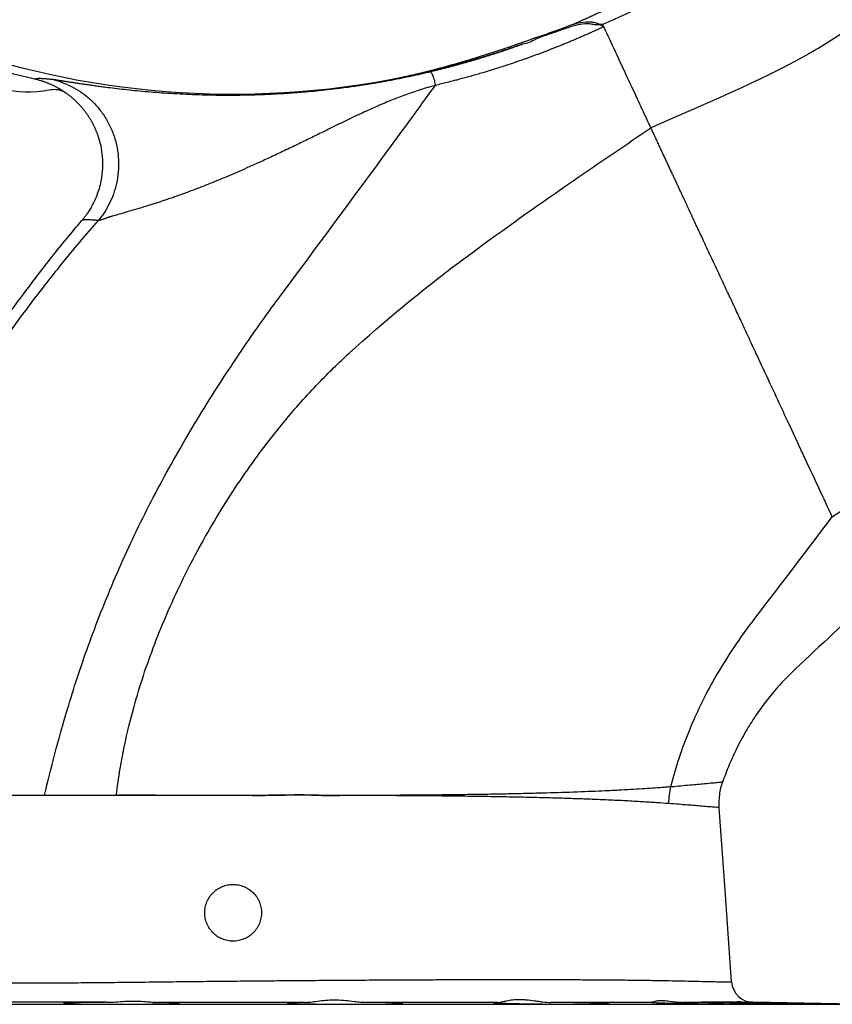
# Model space of a CAD drawing. Header units: millimetres. Extents: x 2299 to 4493, y 1100 to 5770.
# Tile 9 of 25: x 3023 to 3768, y 3096 to 3998. Entities that reach past the tile are written whole.
import ezdxf

# ---------------------------------------------------------------- set-up
doc = ezdxf.new("R2010")
doc.units = ezdxf.units.MM
doc.header["$LTSCALE"] = 2

msp = doc.modelspace()

# ---------------------------------------------------------------- linework, layer by layer
at = {"color": 7, "linetype": 'Continuous', "lineweight": 25}
for p, q in [((3601.33, 3898.92), (3601.28, 3899.04)), ((3800.64, 3096.04), (3694.82, 3097.89))]:
    msp.add_line(p, q, dxfattribs=at)
at = {"color": 8, "linetype": 'Continuous', "lineweight": 25}
msp.add_line((2636.36, 3096.04), (3800.64, 3096.04), dxfattribs=at)
at = {"color": 7, "linetype": 'Continuous', "lineweight": 25, "flags": 128}
msp.add_lwpolyline([(3675.22, 3116.48), (3669.31, 3200.46), (3663.99, 3276.12)], dxfattribs=at)
at = {"color": 7, "linetype": 'Continuous', "lineweight": 25}
for centre, radius, start, end in [((3218.5, 4719.9), 790, 92.51549, 281.40126), ((3218.5, 4719.9), 797.16, 252.18594, 256.84734), ((3030.86, 4019.61), 87.85, 225.54876, 282.45699), ((3695.17, 3117.88), 20, 184.00898, 270.04414)]:
    msp.add_arc(centre, radius, start, end, dxfattribs=at)
for points, knots in [([(2610.73, 4209.72), (2555.44, 4261.45), (2507.71, 4321.15), (2459.49, 4403.52), (2386.26, 4538.93), (2351.5, 4690.94), (2353.91, 4841.36), (2361.16, 5014.35), (2418.15, 5180.97), (2507.26, 5313.11), (2596.61, 5445), (2717.53, 5552.24), (2866.5, 5629.32), (2951.89, 5671.98), (3042.58, 5702.76), (3127.86, 5720.43), (3367.96, 5769.7), (3617.31, 5743.45), (3877.69, 5630.26), (4050.17, 5541.05), (4188.24, 5401.34), (4293, 5223.06), (4411.94, 4986.85), (4452.84, 4721.5), (4428.92, 4510.8), (4403.43, 4291.55), (4317.17, 4083.88), (4186.18, 3902.75), (4122.77, 3815.43), (4051.52, 3736.18), (3963.53, 3673.29), (3897.11, 3626.13), (3829.68, 3583.77), (3767.55, 3542.46)], [0.0252628, 0.0252628, 0.0252628, 0.0252628, 0.0669602, 0.0669602, 0.077375, 0.1511711, 0.1511711, 0.159594, 0.2459512, 0.2459512, 0.2467078, 0.3330342, 0.3330342, 0.3384666, 0.3852732, 0.3852732, 0.3861269, 0.5194248, 0.5194248, 0.5419953, 0.6264312, 0.6264312, 0.6556654, 0.7722824, 0.7722824, 0.7734671, 0.8949333, 0.8960231, 0.8960231, 0.9540844, 0.9540844, 0.9568991, 1, 1, 1, 1]), ([(3802.63, 3467.25), (3862.08, 3521.44), (3926.66, 3577.54), (3992.92, 3632.22), (4080.91, 3704.59), (4156.19, 3783.5), (4222.41, 3872.21), (4359.16, 4056.3), (4445.02, 4275.61), (4469.58, 4503.79), (4492.6, 4723.05), (4449.94, 4996.07), (4325.57, 5238.04), (4216.16, 5420.48), (4072.61, 5563.25), (3894.89, 5654.19), (3705.34, 5735.77), (3543.89, 5769.19), (3381.5, 5770.18)], [0.4317293, 0.4317293, 0.4317293, 0.4317293, 0.4748302, 0.4776449, 0.4776449, 0.5357062, 0.5357062, 0.5367961, 0.6582623, 0.6594469, 0.6594469, 0.7760639, 0.8052981, 0.8052981, 0.889734, 0.9123045, 0.9123045, 1, 1, 1, 1]), ([(3684.81, 5387.21), (3706.85, 5376.48), (3826.32, 5310.34), (3922.47, 5213.93), (3996.5, 5083.99), (4080.26, 4912.7), (4108.81, 4720.38), (4089.66, 4569.4), (4069.29, 4412.33), (4004.51, 4268.15), (3912.22, 4134.04), (3867.55, 4069.36), (3818.53, 4008.91), (3752.07, 3970.19), (3701.83, 3941.43), (3649.36, 3920.36), (3601.28, 3899.04)], [0.5236261, 0.5236261, 0.5236261, 0.5236261, 0.5419953, 0.6264312, 0.6264312, 0.6556654, 0.7722824, 0.7722824, 0.7734671, 0.8949333, 0.8960231, 0.8960231, 0.9540844, 0.9540844, 0.9568991, 1, 1, 1, 1]), ([(3530.24, 3994), (3531.5, 3994.55), (3534.03, 3995.64), (3537.81, 3997.3), (3541.59, 3998.98), (3545.35, 4000.68), (3549.1, 4002.39), (3552.85, 4004.13), (3556.58, 4005.89), (3560.31, 4007.66), (3564.02, 4009.45), (3567.73, 4011.27), (3571.42, 4013.1), (3575.1, 4014.95), (3578.78, 4016.82), (3582.44, 4018.71), (3586.1, 4020.62), (3589.75, 4022.55), (3593.38, 4024.5), (3597.01, 4026.47), (3600.62, 4028.45), (3604.23, 4030.46), (3607.83, 4032.48), (3611.41, 4034.53), (3614.99, 4036.59), (3618.56, 4038.68), (3622.11, 4040.78), (3625.66, 4042.9), (3629.2, 4045.04), (3632.72, 4047.2), (3636.24, 4049.38), (3639.75, 4051.58), (3642.08, 4053.06), (3643.24, 4053.8)], [0, 0, 0, 0, 0.032287, 0.064564, 0.096831, 0.129089, 0.16134, 0.193583, 0.225821, 0.258053, 0.290281, 0.322505, 0.354727, 0.386948, 0.419167, 0.451387, 0.483608, 0.515831, 0.548056, 0.580285, 0.612519, 0.644758, 0.677003, 0.709256, 0.741517, 0.773787, 0.806066, 0.838357, 0.870658, 0.902973, 0.935301, 0.967643, 1, 1, 1, 1]), ([(3650.2, 4041.37), (3649.3, 4040.8), (3647.5, 4039.68), (3644.8, 4038.02), (3642.12, 4036.39), (3639.46, 4034.79), (3636.81, 4033.23), (3634.18, 4031.69), (3631.57, 4030.18), (3628.98, 4028.71), (3626.4, 4027.26), (3623.85, 4025.83), (3621.31, 4024.44), (3618.79, 4023.07), (3616.3, 4021.72), (3613.82, 4020.4), (3611.36, 4019.11), (3608.93, 4017.84), (3606.51, 4016.6), (3602.66, 4014.63), (3597.36, 4011.98), (3590.61, 4008.7), (3583.89, 4005.52), (3577.2, 4002.44), (3570.55, 3999.45), (3563.93, 3996.54), (3559.53, 3994.65), (3557.34, 3993.71)], [0, 0, 0, 0, 0.030647, 0.060996, 0.091048, 0.120807, 0.150271, 0.179444, 0.208326, 0.236917, 0.265219, 0.293232, 0.320956, 0.348394, 0.375543, 0.402406, 0.428983, 0.455272, 0.481276, 0.506993, 0.57947, 0.651271, 0.722394, 0.792836, 0.862589, 0.931646, 1, 1, 1, 1]), ([(3530.24, 3994.01), (3530.94, 3994.19), (3534.6, 3995.13), (3539.76, 3996.11), (3545.71, 3996.02), (3551.1, 3995.44), (3554.93, 3993.71), (3557.34, 3993.71), (3557.34, 3993.71)], [0, 0, 0, 0, 0.079549, 0.411519, 0.571827, 0.731987, 0.999996, 1, 1, 1, 1]), ([(3374.67, 3945.49), (3381.16, 3947.02), (3400.63, 3951.63), (3432.82, 3960.45), (3468.28, 3971.73), (3495.64, 3981.65), (3515.57, 3988.26), (3525.35, 3992.09), (3530.23, 3994.01)], [0, 0, 0, 0, 0.1226408, 0.3680017, 0.613849, 0.8068907, 0.9034839, 1, 1, 1, 1]), ([(3558.14, 3991.54), (3556.97, 3990.99), (3554.63, 3989.9), (3551.13, 3988.3), (3547.65, 3986.73), (3544.18, 3985.18), (3540.74, 3983.66), (3537.31, 3982.17), (3533.9, 3980.7), (3530.51, 3979.27), (3527.14, 3977.85), (3523.8, 3976.47), (3520.47, 3975.11), (3517.16, 3973.77), (3513.87, 3972.46), (3510.6, 3971.17), (3507.35, 3969.9), (3504.12, 3968.66), (3500.91, 3967.44), (3497.72, 3966.25), (3494.55, 3965.08), (3491.4, 3963.93), (3488.27, 3962.8), (3485.16, 3961.69), (3480.45, 3960.04), (3474.27, 3957.92), (3466.99, 3955.52), (3460.34, 3953.39), (3454.32, 3951.52), (3448.65, 3949.79), (3441.68, 3947.71), (3433.36, 3945.36), (3425.38, 3943.17), (3419.13, 3941.57), (3414.39, 3940.38), (3409.24, 3939.1), (3405.66, 3938.23), (3403.8, 3937.78)], [0, 0, 0, 0, 0.023552, 0.046934, 0.070146, 0.093191, 0.116068, 0.138779, 0.161325, 0.183706, 0.205922, 0.227976, 0.249867, 0.271596, 0.293164, 0.314571, 0.335818, 0.356905, 0.377834, 0.398604, 0.419216, 0.439671, 0.459969, 0.480111, 0.500097, 0.551319, 0.599947, 0.64078, 0.679379, 0.715717, 0.749786, 0.81312, 0.874737, 0.902116, 0.932095, 0.96472, 1, 1, 1, 1]), ([(3550.11, 3993.2), (3549.73, 3993.29), (3547.98, 3993.67), (3544.81, 3994.13), (3539.14, 3994.2), (3531.78, 3992.74), (3522.93, 3989.97), (3510.94, 3985.36), (3497.7, 3981.78), (3487.83, 3975.61), (3483.6, 3975.61), (3483.6, 3975.61)], [0, 0, 0, 0, 0.016992, 0.077025, 0.137091, 0.261497, 0.398245, 0.535294, 0.812574, 0.999998, 1, 1, 1, 1]), ([(3555.68, 3992.99), (3555.54, 3993.02), (3555.27, 3993.07), (3554.83, 3993.14), (3554.37, 3993.19), (3553.88, 3993.23), (3553.04, 3993.28), (3551.78, 3993.29), (3550.69, 3993.23), (3550.11, 3993.2)], [0, 0, 0, 0, 0.074445, 0.153401, 0.236966, 0.325221, 0.418235, 0.690009, 1, 1, 1, 1]), ([(3555.68, 3993), (3555.82, 3992.97), (3556.09, 3992.91), (3556.48, 3992.79), (3556.83, 3992.66), (3557.14, 3992.52), (3557.41, 3992.35), (3557.65, 3992.18), (3557.86, 3991.98), (3558.02, 3991.77), (3558.1, 3991.62), (3558.14, 3991.54)], [0, 0, 0, 0, 0.142357, 0.27502, 0.398549, 0.513638, 0.621152, 0.722152, 0.817923, 0.909972, 1, 1, 1, 1]), ([(3601.28, 3899.04), (3600.37, 3900.97), (3599.48, 3902.9), (3597.68, 3906.75), (3596.78, 3908.68), (3594.09, 3914.46), (3592.29, 3918.31), (3586.9, 3929.87), (3583.3, 3937.58), (3572.52, 3960.71), (3565.33, 3976.12), (3558.14, 3991.54)], [0, 0, 0, 0, 0.0625, 0.0625, 0.125, 0.125, 0.25, 0.25, 0.5, 0.5, 1, 1, 1, 1]), ([(3483.6, 3975.61), (3482.74, 3975.31), (3481.04, 3974.71), (3478.48, 3973.81), (3476.09, 3972.99), (3472.66, 3971.81), (3468.79, 3970.51), (3464.82, 3969.2), (3461.8, 3968.22), (3458.78, 3967.25), (3455.41, 3966.18), (3451.89, 3965.09), (3448.55, 3964.06), (3445.18, 3963.04), (3441.76, 3962.03), (3438.43, 3961.06), (3435.49, 3960.22), (3433.27, 3959.59), (3431.85, 3959.19), (3430.75, 3958.88), (3427.95, 3958.11), (3423.18, 3956.81), (3416.55, 3955.07), (3409.7, 3953.33), (3402.63, 3951.61), (3396.72, 3950.22), (3392.09, 3949.18), (3388.88, 3948.46), (3385.79, 3947.79), (3382.83, 3947.16), (3379.99, 3946.57), (3377.29, 3946.01), (3375.53, 3945.66), (3374.67, 3945.49)], [0, 0, 0, 0, 0.0239852, 0.0479659, 0.0719424, 0.0908569, 0.1440355, 0.1802281, 0.2015839, 0.2281734, 0.2644273, 0.2949838, 0.3258346, 0.3569813, 0.3884254, 0.4201682, 0.4489671, 0.4694514, 0.4815409, 0.4878923, 0.4998943, 0.5584572, 0.6189573, 0.6813955, 0.7457726, 0.8120894, 0.8423729, 0.8715031, 0.8994836, 0.9263185, 0.9520125, 0.976571, 1, 1, 1, 1]), ([(3398.75, 3950.31), (3399.99, 3950.61), (3402.45, 3951.2), (3406.12, 3952.11), (3409.76, 3953.02), (3413.36, 3953.94), (3416.93, 3954.87), (3420.46, 3955.81), (3423.95, 3956.76), (3427.41, 3957.71), (3430.83, 3958.67), (3434.22, 3959.64), (3437.57, 3960.61), (3440.88, 3961.59), (3444.16, 3962.57), (3447.41, 3963.56), (3450.61, 3964.55), (3453.79, 3965.54), (3456.92, 3966.54), (3460.03, 3967.54), (3463.09, 3968.54), (3466.13, 3969.55), (3469.12, 3970.56), (3472.09, 3971.57), (3475.01, 3972.58), (3477.91, 3973.59), (3480.76, 3974.6), (3482.66, 3975.27), (3483.6, 3975.61)], [0, 0, 0, 0, 0.043209, 0.086037, 0.128485, 0.170552, 0.21224, 0.253547, 0.294475, 0.335022, 0.37519, 0.414977, 0.454385, 0.493414, 0.532063, 0.570332, 0.608222, 0.645733, 0.682865, 0.719617, 0.755991, 0.791985, 0.827601, 0.862838, 0.897696, 0.932176, 0.966277, 1, 1, 1, 1]), ([(3037.11, 3943.66), (3037.14, 3943.68), (3037.18, 3943.73), (3037.28, 3943.8), (3037.39, 3943.86), (3037.53, 3943.92), (3037.68, 3943.98), (3037.86, 3944.03), (3038.05, 3944.07), (3038.26, 3944.11), (3038.49, 3944.15), (3038.74, 3944.18), (3039.02, 3944.21), (3039.31, 3944.23), (3039.62, 3944.25), (3040.05, 3944.27), (3040.64, 3944.28), (3041.41, 3944.28), (3042.25, 3944.27), (3043.16, 3944.23), (3044.14, 3944.18), (3045.19, 3944.12), (3046.31, 3944.04), (3047.5, 3943.95), (3048.77, 3943.84), (3050.1, 3943.72), (3051.04, 3943.63), (3051.52, 3943.59)], [0, 0, 0, 0, 0.028473, 0.056941, 0.085406, 0.113867, 0.142325, 0.17078, 0.199233, 0.227684, 0.256134, 0.284583, 0.313032, 0.341481, 0.36993, 0.398381, 0.453894, 0.509233, 0.564402, 0.619403, 0.67424, 0.728916, 0.783435, 0.837799, 0.892012, 0.946078, 1, 1, 1, 1]), ([(3037.11, 3943.66), (3037.52, 3943.56), (3038.33, 3943.37), (3039.55, 3943.05), (3040.76, 3942.72), (3041.98, 3942.36), (3043.19, 3941.99), (3044.4, 3941.59), (3045.61, 3941.17), (3046.81, 3940.73), (3048.02, 3940.28), (3049.21, 3939.8), (3050.4, 3939.3), (3051.59, 3938.78), (3052.77, 3938.24), (3053.95, 3937.68), (3055.11, 3937.1), (3056.27, 3936.5), (3057.04, 3936.08), (3057.42, 3935.87)], [0, 0, 0, 0, 0.057345, 0.114916, 0.172706, 0.230707, 0.288911, 0.34731, 0.405895, 0.464658, 0.523589, 0.58268, 0.641921, 0.701304, 0.760818, 0.820455, 0.880204, 0.940056, 1, 1, 1, 1]), ([(3051.52, 3943.59), (3051.6, 3943.58), (3051.76, 3943.56), (3052.04, 3943.53), (3052.33, 3943.5), (3052.64, 3943.46), (3052.97, 3943.42), (3053.33, 3943.37), (3053.7, 3943.32), (3054.09, 3943.26), (3054.51, 3943.2), (3054.94, 3943.14), (3055.4, 3943.07), (3055.88, 3943), (3056.63, 3942.88), (3057.72, 3942.71), (3058.81, 3942.54), (3059.53, 3942.42), (3059.82, 3942.38), (3060.11, 3942.33), (3060.39, 3942.29), (3060.66, 3942.24), (3060.93, 3942.2), (3061.2, 3942.16), (3061.45, 3942.11), (3061.68, 3942.08), (3061.9, 3942.04), (3062.19, 3942), (3062.6, 3941.94), (3063.07, 3941.86), (3063.73, 3941.76), (3064.57, 3941.63), (3066.25, 3941.38), (3068.68, 3941), (3072.04, 3940.49), (3075.62, 3939.94), (3079.43, 3939.38), (3083.47, 3938.78), (3087.73, 3938.17), (3092.22, 3937.54), (3096.94, 3936.91), (3105.45, 3935.79), (3118.6, 3934.21), (3137.62, 3932.29), (3158.58, 3930.65), (3181.48, 3929.44), (3199.71, 3928.99), (3212.25, 3928.91), (3221.7, 3928.93), (3234.75, 3929.13), (3251.71, 3929.72), (3265.83, 3930.52), (3277.07, 3931.33), (3285.48, 3932.02), (3294.87, 3932.89), (3305.24, 3933.99), (3314.96, 3935.15), (3323.37, 3936.25), (3329.78, 3937.16), (3335.15, 3937.95), (3339.47, 3938.62), (3342.74, 3939.14), (3346.21, 3939.71), (3350.13, 3940.37), (3354.76, 3941.17), (3359.53, 3942.04), (3364.5, 3942.97), (3369.74, 3943.98), (3374.85, 3945.01), (3379.86, 3946.06), (3384.74, 3947.11), (3389.52, 3948.17), (3394.18, 3949.23), (3397.24, 3949.96), (3398.75, 3950.31)], [0, 0, 0, 0, 0.003618, 0.007239, 0.010865, 0.014495, 0.018131, 0.021774, 0.025422, 0.029079, 0.032743, 0.036415, 0.040097, 0.043789, 0.04749, 0.057012, 0.066616, 0.068422, 0.070177, 0.071882, 0.073536, 0.075139, 0.076692, 0.078194, 0.079645, 0.081047, 0.081825, 0.083651, 0.086523, 0.089635, 0.092625, 0.099117, 0.10507, 0.122825, 0.140496, 0.158105, 0.175673, 0.193219, 0.210767, 0.228337, 0.245951, 0.263629, 0.319573, 0.375716, 0.432711, 0.49118, 0.551702, 0.566475, 0.581418, 0.619245, 0.658727, 0.699941, 0.717034, 0.736359, 0.757919, 0.781715, 0.80775, 0.82494, 0.839721, 0.852093, 0.862057, 0.869612, 0.874759, 0.886133, 0.896859, 0.906938, 0.91939, 0.931607, 0.943588, 0.955334, 0.966848, 0.978129, 0.989179, 1, 1, 1, 1]), ([(3051.52, 3943.59), (3054.27, 3942.99), (3057.07, 3942.22), (3062.72, 3940.3), (3065.58, 3939.16), (3071.27, 3936.45), (3074.11, 3934.88), (3079.68, 3931.32), (3082.43, 3929.32), (3087.72, 3924.89), (3090.27, 3922.45), (3095.09, 3917.18), (3097.35, 3914.33), (3101.52, 3908.29), (3103.41, 3905.09), (3106.75, 3898.42), (3108.19, 3894.95), (3110.59, 3887.84), (3111.53, 3884.19), (3112.91, 3876.84), (3113.34, 3873.13), (3113.68, 3865.76), (3113.6, 3862.1), (3112.97, 3854.92), (3112.42, 3851.41), (3110.91, 3844.61), (3109.94, 3841.32), (3107.68, 3835.02), (3106.38, 3832.02), (3103.51, 3826.33), (3101.95, 3823.64), (3098.63, 3818.6), (3096.88, 3816.25), (3095.06, 3814.06)], [0, 0, 0, 0, 0.0625, 0.0625, 0.125, 0.125, 0.1875, 0.1875, 0.25, 0.25, 0.3125, 0.3125, 0.375, 0.375, 0.4375, 0.4375, 0.5, 0.5, 0.5625, 0.5625, 0.625, 0.625, 0.6875, 0.6875, 0.75, 0.75, 0.8125, 0.8125, 0.875, 0.875, 0.9375, 0.9375, 1, 1, 1, 1]), ([(3398.75, 3950.31), (3398.9, 3950.34), (3399.06, 3950.29), (3399.45, 3950.03), (3399.67, 3949.82), (3400.14, 3949.19), (3400.39, 3948.78), (3400.91, 3947.78), (3401.18, 3947.18), (3401.71, 3945.86), (3401.97, 3945.14), (3402.46, 3943.63), (3402.69, 3942.84), (3403.09, 3941.3), (3403.27, 3940.54), (3403.57, 3939.09), (3403.7, 3938.41), (3403.8, 3937.78)], [0, 0, 0, 0, 0.125, 0.125, 0.25, 0.25, 0.375, 0.375, 0.5, 0.5, 0.625, 0.625, 0.75, 0.75, 0.875, 0.875, 1, 1, 1, 1]), ([(3045.65, 3287.46), (3048.63, 3299.85), (3051.79, 3312.48), (3058.7, 3338.81), (3067.43, 3370.04), (3084.73, 3423.26), (3105.1, 3475.38), (3128.71, 3527.9), (3154.64, 3579.25), (3183.99, 3629.74), (3212.13, 3674.11), (3228.38, 3698.09), (3246.75, 3724.39), (3255.46, 3736.46), (3294.72, 3789.07), (3325.56, 3830.97), (3372.26, 3894.37), (3388.25, 3916.3), (3403.8, 3937.78)], [0.3078972, 0.3078972, 0.3078972, 0.3078972, 0.3475247, 0.3475247, 0.3884734, 0.4408323, 0.4934374, 0.5177175, 0.5640664, 0.6099118, 0.6335626, 0.6709803, 0.6709803, 0.7031813, 0.7031813, 0.8125533, 0.8140428, 0.8697759, 0.8697759, 0.8697759, 0.8697759]), ([(3049.81, 3933.82), (3052.05, 3934.08), (3056.53, 3934.62), (3062.08, 3932.93), (3064.92, 3931.09), (3065.87, 3930.48)], [0, 0, 0, 0, 0.398907, 0.797815, 1, 1, 1, 1]), ([(3057.42, 3935.87), (3057.79, 3935.67), (3058.52, 3935.27), (3059.6, 3934.64), (3060.67, 3933.99), (3061.74, 3933.33), (3062.79, 3932.65), (3063.83, 3931.95), (3064.87, 3931.24), (3065.55, 3930.75), (3065.89, 3930.51)], [0, 0, 0, 0, 0.124633, 0.24941, 0.374312, 0.499319, 0.624411, 0.749569, 0.874772, 1, 1, 1, 1]), ([(3403.8, 3937.78), (3403.47, 3937.69), (3402.31, 3937.4), (3399.81, 3936.73), (3395.79, 3935.59), (3390.26, 3933.9), (3383.7, 3931.75), (3376.76, 3929.31), (3370.08, 3926.8), (3361.53, 3923.42), (3350.6, 3918.78), (3336.79, 3912.53), (3324.84, 3906.87), (3315.07, 3902.13), (3307.84, 3898.6), (3301.15, 3895.29), (3295, 3892.25), (3289.38, 3889.49), (3283.71, 3886.72), (3275.69, 3882.82), (3265.49, 3877.92), (3253.33, 3872.21), (3241.66, 3866.85), (3228.3, 3860.87), (3213.44, 3854.44), (3197.37, 3847.83), (3185.56, 3843.2), (3177.56, 3840.18), (3172.89, 3838.44), (3168.29, 3836.78), (3163.8, 3835.21), (3159.42, 3833.72), (3155.15, 3832.31), (3150.97, 3830.94), (3146.9, 3829.63), (3142.96, 3828.38), (3137.16, 3826.55), (3129.8, 3824.3), (3121.4, 3821.81), (3113.94, 3819.66), (3109.34, 3818.37), (3106.9, 3817.7), (3106.23, 3817.51), (3105.57, 3817.33), (3104.91, 3817.14), (3104.42, 3817.01), (3104.04, 3816.89), (3103.79, 3816.76), (3103.53, 3816.66), (3103.01, 3816.46), (3102.07, 3816.09), (3100.82, 3815.62), (3099.66, 3815.21), (3098.71, 3814.89), (3097.94, 3814.66), (3097.23, 3814.46), (3096.59, 3814.29), (3096.01, 3814.17), (3095.5, 3814.09), (3095.21, 3814.07), (3095.06, 3814.06)], [0, 0, 0, 0, 0.002464, 0.008827, 0.019103, 0.033321, 0.051541, 0.070199, 0.087806, 0.104349, 0.138413, 0.175905, 0.216978, 0.236898, 0.256989, 0.277255, 0.292839, 0.308587, 0.324502, 0.340591, 0.376272, 0.410805, 0.444161, 0.476309, 0.526279, 0.574152, 0.61985, 0.634664, 0.649317, 0.66426, 0.678956, 0.693396, 0.708036, 0.722588, 0.737055, 0.751435, 0.76573, 0.802299, 0.838398, 0.874034, 0.909215, 0.91328, 0.917341, 0.921398, 0.925452, 0.929502, 0.931037, 0.932591, 0.933437, 0.935627, 0.94166, 0.950638, 0.959473, 0.965645, 0.971684, 0.977594, 0.983376, 0.989036, 0.994576, 1, 1, 1, 1]), ([(3065.89, 3930.51), (3066.24, 3930.25), (3066.94, 3929.73), (3067.98, 3928.94), (3069, 3928.13), (3070.01, 3927.31), (3071.01, 3926.47), (3071.99, 3925.61), (3072.96, 3924.74), (3073.91, 3923.85), (3074.84, 3922.96), (3075.76, 3922.04), (3076.66, 3921.12), (3077.55, 3920.18), (3078.42, 3919.22), (3079.27, 3918.26), (3080.1, 3917.29), (3080.92, 3916.3), (3081.72, 3915.31), (3082.5, 3914.3), (3083.26, 3913.29), (3084, 3912.27), (3084.72, 3911.24), (3085.43, 3910.2), (3086.12, 3909.15), (3086.78, 3908.1), (3087.43, 3907.04), (3088.06, 3905.98), (3088.67, 3904.91), (3089.26, 3903.84), (3089.83, 3902.77), (3090.38, 3901.69), (3090.92, 3900.61), (3091.43, 3899.52), (3091.93, 3898.44), (3092.4, 3897.35), (3092.86, 3896.26), (3093.3, 3895.18), (3093.72, 3894.09), (3094.12, 3893), (3094.51, 3891.92), (3095.69, 3888.42), (3097.41, 3882.05), (3098.85, 3872.34), (3099.05, 3861.61), (3097.85, 3851.72), (3095.82, 3843.4), (3093.67, 3837.08), (3091.34, 3831.67), (3089, 3827.1), (3086.74, 3823.29), (3084.66, 3820.15), (3082.81, 3817.61), (3081.25, 3815.61), (3080.29, 3814.46), (3079.87, 3813.96)], [0, 0, 0, 0, 0.009908, 0.019815, 0.029719, 0.039618, 0.04951, 0.059394, 0.069269, 0.079131, 0.088981, 0.098815, 0.108632, 0.118431, 0.12821, 0.137967, 0.147701, 0.157409, 0.167091, 0.176745, 0.186368, 0.195961, 0.20552, 0.215045, 0.224534, 0.233986, 0.2434, 0.252773, 0.262104, 0.271393, 0.280638, 0.289837, 0.29899, 0.308095, 0.317151, 0.326156, 0.335111, 0.344013, 0.352862, 0.361657, 0.370396, 0.379079, 0.445748, 0.520316, 0.601964, 0.689504, 0.746263, 0.796774, 0.841309, 0.880178, 0.913701, 0.942183, 0.965903, 0.985107, 1, 1, 1, 1]), ([(3111.42, 3287.46), (3112.47, 3295.5), (3113.68, 3303.67), (3117.24, 3324.97), (3123.44, 3355.33), (3138.67, 3407.03), (3158.54, 3456.71), (3182.27, 3505.7), (3208.74, 3552.55), (3239.17, 3596.97), (3268.77, 3634.55), (3286.09, 3653.99), (3305.87, 3674.56), (3315.26, 3683.7), (3357.58, 3722.37), (3391.48, 3750.14), (3484.09, 3819.53), (3542.91, 3859.43), (3601.33, 3898.92)], [0.3213436, 0.3213436, 0.3213436, 0.3213436, 0.3475247, 0.3475247, 0.3884734, 0.4408323, 0.4934374, 0.5177175, 0.5640664, 0.6099118, 0.6335626, 0.6709803, 0.6709803, 0.7031813, 0.7031813, 0.8125533, 0.8140428, 1, 1, 1, 1]), ([(3694.65, 3698.81), (3694.41, 3699.32), (3693.47, 3701.35), (3691.36, 3705.9), (3687.81, 3713.54), (3683.16, 3723.59), (3677.59, 3735.55), (3670.59, 3750.52), (3662.98, 3766.73), (3655.82, 3782.02), (3650.9, 3792.51), (3648.1, 3798.5), (3646.65, 3801.61), (3645.77, 3803.52), (3644.85, 3805.49), (3643.9, 3807.52), (3642.92, 3809.62), (3641.91, 3811.8), (3640.87, 3814.03), (3639.8, 3816.34), (3638.69, 3818.72), (3637.55, 3821.17), (3636.38, 3823.69), (3635.17, 3826.28), (3633.93, 3828.94), (3632.66, 3831.67), (3631.35, 3834.48), (3630, 3837.36), (3628.63, 3840.32), (3627.21, 3843.36), (3625.76, 3846.47), (3624.28, 3849.67), (3622.75, 3852.94), (3621.19, 3856.29), (3619.59, 3859.73), (3617.95, 3863.24), (3616.27, 3866.85), (3614.55, 3870.54), (3612.79, 3874.32), (3610.99, 3878.19), (3609.14, 3882.15), (3607.25, 3886.21), (3605.32, 3890.36), (3603.34, 3894.62), (3602.01, 3897.47), (3601.33, 3898.92)], [0, 0, 0, 0, 0.007893, 0.031265, 0.070155, 0.124662, 0.183363, 0.249572, 0.347556, 0.422618, 0.474152, 0.501499, 0.510483, 0.51979, 0.529425, 0.53939, 0.549688, 0.560323, 0.571299, 0.582621, 0.594291, 0.606316, 0.618701, 0.63145, 0.644571, 0.658069, 0.671952, 0.686226, 0.700901, 0.715984, 0.731485, 0.747414, 0.763782, 0.780599, 0.79788, 0.815638, 0.83389, 0.852651, 0.87194, 0.891776, 0.91218, 0.933177, 0.954793, 0.977057, 1, 1, 1, 1]), ([(2822.22, 3287.46), (2823.17, 3292.18), (2828.86, 3319.46), (2836.01, 3347.66), (2847.95, 3387.66), (2859.86, 3424.23), (2884.72, 3487.17), (2914.3, 3549.06), (2948.33, 3611.27), (2985.38, 3671.74), (3026.79, 3730.18), (3063.71, 3777.34), (3083.8, 3801.18), (3095.06, 3814.06)], [0.270204, 0.270204, 0.270204, 0.270204, 0.2836701, 0.3475247, 0.3475247, 0.3884734, 0.4408323, 0.4934374, 0.5177175, 0.5640664, 0.6099118, 0.6335626, 0.6645036, 0.6645036, 0.6645036, 0.6645036]), ([(2985.19, 3687.81), (2998.45, 3707.88), (3020.71, 3739.64), (3052.78, 3781.37), (3070.67, 3803.13), (3079.85, 3813.93)], [0.57104957, 0.57104957, 0.57104957, 0.57104957, 0.6099118, 0.63356259, 0.65877271, 0.65877271, 0.65877271, 0.65877271]), ([(3095.06, 3814.06), (3095.01, 3814.06), (3094.87, 3814.06), (3094.65, 3814.07), (3094.38, 3814.09), (3094.05, 3814.11), (3093.68, 3814.14), (3093.25, 3814.18), (3092.78, 3814.21), (3092.26, 3814.25), (3091.56, 3814.3), (3090.7, 3814.36), (3089.72, 3814.42), (3088.17, 3814.5), (3086.22, 3814.58), (3084.53, 3814.6), (3083.43, 3814.59), (3082.77, 3814.57), (3082.17, 3814.53), (3081.64, 3814.48), (3081.18, 3814.42), (3080.78, 3814.35), (3080.45, 3814.27), (3080.19, 3814.18), (3079.99, 3814.07), (3079.91, 3814), (3079.87, 3813.96)], [0, 0, 0, 0, 0.005616, 0.013328, 0.023132, 0.035022, 0.048993, 0.065038, 0.083148, 0.103315, 0.125529, 0.16741, 0.209348, 0.251348, 0.376512, 0.502333, 0.552812, 0.603087, 0.653175, 0.703089, 0.752849, 0.802472, 0.851979, 0.901389, 0.950722, 1, 1, 1, 1]), ([(3767.49, 3542.59), (3767.03, 3543.59), (3765.21, 3547.49), (3760.91, 3556.71), (3755.56, 3568.19), (3748.98, 3582.29), (3743.12, 3594.85), (3735.28, 3611.66), (3728.43, 3626.36), (3719.71, 3645.06), (3710.43, 3664.97), (3701.37, 3684.39), (3696.02, 3695.87), (3694.77, 3698.54), (3694.65, 3698.81)], [0.610202, 0.610202, 0.610202, 0.610202, 0.6151066, 0.62912, 0.6532242, 0.6652244, 0.6877111, 0.7032, 0.7293842, 0.7414229, 0.7690106, 0.796953, 0.8045209, 0.8053762, 0.8053762, 0.8053762, 0.8053762]), ([(3619.65, 3295.57), (3619.76, 3295.98), (3622.03, 3304.85), (3627.09, 3322.13), (3634.83, 3343.05), (3642.94, 3361.96), (3648.03, 3372.53), (3654.15, 3384.42), (3657.14, 3389.9), (3670.99, 3413.83), (3683.37, 3432.41), (3720.35, 3480.3), (3743.94, 3511.67), (3767.49, 3542.59)], [0.5154863, 0.5154863, 0.5154863, 0.5154863, 0.5177175, 0.5640664, 0.6099118, 0.6335626, 0.6709803, 0.6709803, 0.7031813, 0.7031813, 0.8125533, 0.8140428, 1, 1, 1, 1]), ([(3802.63, 3467.25), (3779.57, 3446.24), (3756.52, 3424.83), (3720.25, 3390.54), (3708.27, 3376.43), (3695.08, 3357.14), (3692.22, 3352.66), (3686.35, 3342.82), (3681.52, 3334.02), (3673.98, 3318.17), (3669.7, 3307.36), (3667.17, 3300.04), (3667.1, 3299.83)], [0.5627258, 0.5627258, 0.5627258, 0.5627258, 0.748683, 0.7501725, 0.8595445, 0.8595445, 0.8917454, 0.8917454, 0.9291632, 0.952814, 0.9986594, 1, 1, 1, 1]), ([(3111.46, 3287.73), (3111.83, 3287.73), (3112.19, 3287.75), (3112.93, 3287.76), (3114.04, 3287.78), (3115.15, 3287.8), (3117.37, 3287.83), (3118.86, 3287.84), (3123.32, 3287.88), (3126.31, 3287.89), (3135.29, 3287.88), (3141.34, 3287.83), (3153.49, 3287.72), (3159.6, 3287.65), (3171.88, 3287.55), (3178.06, 3287.52), (3190.47, 3287.53), (3196.71, 3287.58), (3209.22, 3287.65), (3215.48, 3287.68), (3224.89, 3287.59), (3228.03, 3287.54), (3234.31, 3287.46), (3237.46, 3287.43), (3243.75, 3287.42), (3246.9, 3287.44), (3253.2, 3287.51), (3256.36, 3287.56), (3262.67, 3287.66), (3265.83, 3287.72), (3272.15, 3287.84), (3275.31, 3287.88), (3284.78, 3287.9), (3291.09, 3287.74), (3300.52, 3287.43), (3303.66, 3287.33), (3309.94, 3287.33), (3313.08, 3287.4), (3319.34, 3287.52), (3322.46, 3287.57), (3328.69, 3287.64), (3331.8, 3287.66), (3341.1, 3287.68), (3347.28, 3287.65), (3356.5, 3287.68), (3359.56, 3287.7), (3365.67, 3287.74), (3368.71, 3287.76), (3377.8, 3287.84), (3383.81, 3287.89), (3392.76, 3287.95), (3395.73, 3287.97), (3401.65, 3288.02), (3404.6, 3288.05), (3410.47, 3288.1), (3413.38, 3288.13), (3419.18, 3288.2), (3422.06, 3288.24), (3430.66, 3288.35), (3436.32, 3288.43), (3447.49, 3288.59), (3453.01, 3288.68), (3463.91, 3288.87), (3469.29, 3288.98), (3477.26, 3289.15), (3479.9, 3289.21), (3485.12, 3289.33), (3487.7, 3289.4), (3495.38, 3289.59), (3500.4, 3289.73), (3515.16, 3290.14), (3524.59, 3290.43), (3542.67, 3291.08), (3551.31, 3291.45), (3561.59, 3291.93), (3563.63, 3292.02), (3567.62, 3292.22), (3569.59, 3292.32), (3575.39, 3292.62), (3579.13, 3292.82), (3589.95, 3293.44), (3596.64, 3293.88), (3605.88, 3294.51), (3608.83, 3294.73), (3613.05, 3295.04), (3614.42, 3295.15), (3616.42, 3295.31), (3617.08, 3295.36), (3618.38, 3295.47), (3619.02, 3295.52), (3619.65, 3295.57)], [0, 0, 0, 0, 0.001953, 0.001953, 0.003906, 0.007812, 0.007812, 0.015625, 0.015625, 0.03125, 0.03125, 0.0625, 0.0625, 0.09375, 0.09375, 0.125, 0.125, 0.15625, 0.15625, 0.1875, 0.1875, 0.203125, 0.203125, 0.21875, 0.21875, 0.234375, 0.234375, 0.25, 0.25, 0.265625, 0.265625, 0.28125, 0.28125, 0.3125, 0.3125, 0.328125, 0.328125, 0.34375, 0.34375, 0.359375, 0.359375, 0.375, 0.375, 0.40625, 0.40625, 0.421875, 0.421875, 0.4375, 0.4375, 0.46875, 0.46875, 0.484375, 0.484375, 0.5, 0.5, 0.515625, 0.515625, 0.53125, 0.53125, 0.5625, 0.5625, 0.59375, 0.59375, 0.625, 0.625, 0.640625, 0.640625, 0.65625, 0.65625, 0.6875, 0.6875, 0.75, 0.75, 0.8125, 0.8125, 0.828125, 0.828125, 0.84375, 0.84375, 0.875, 0.875, 0.9375, 0.9375, 0.96875, 0.96875, 0.984375, 0.984375, 0.992187, 0.992187, 1, 1, 1, 1]), ([(3619.65, 3295.57), (3619.65, 3295.57), (3623.21, 3295.57), (3628.71, 3296.45), (3637.1, 3296.99), (3644.3, 3297.69), (3651.47, 3298.34), (3657.99, 3298.95), (3663.18, 3299.45), (3666.48, 3299.78), (3666.89, 3299.82), (3667.1, 3299.83)], [0, 0, 0, 0, 0.000001, 0.102829, 0.205659, 0.309207, 0.412753, 0.558291, 0.70436, 0.851893, 1, 1, 1, 1]), ([(3663.99, 3276.12), (3663.71, 3280.12), (3663.83, 3284.15), (3664.87, 3292.11), (3665.8, 3296.04), (3667.1, 3299.83)], [0, 0, 0, 0, 0.5, 0.5, 1, 1, 1, 1]), ([(3045.65, 3287.46), (3038.56, 3287.46), (3024.57, 3287.46), (2997.4, 3287.46), (2965.14, 3287.46), (2929.79, 3287.46), (2898.39, 3287.46), (2878.41, 3287.46), (2868.63, 3287.46), (2866.86, 3287.46)], [0.81810721, 0.81810721, 0.81810721, 0.81810721, 0.82643615, 0.83476509, 0.85142296, 0.86808084, 0.88473872, 0.90139659, 0.90518289, 0.90518289, 0.90518289, 0.90518289]), ([(3111.42, 3287.46), (3108.6, 3287.46), (3102.96, 3287.46), (3094.58, 3287.46), (3086.29, 3287.46), (3078.08, 3287.46), (3069.93, 3287.46), (3061.83, 3287.46), (3053.74, 3287.46), (3048.35, 3287.46), (3045.65, 3287.46)], [0.79266945, 0.79266945, 0.79266945, 0.79266945, 0.79584917, 0.79902889, 0.80220861, 0.80538833, 0.80856805, 0.81174777, 0.81492749, 0.81810721, 0.81810721, 0.81810721, 0.81810721]), ([(3617.87, 3279.91), (3614.16, 3280.17), (3606.74, 3280.7), (3593.39, 3281.55), (3578.55, 3282.39), (3563.15, 3283.13), (3547.62, 3283.78), (3532.28, 3284.34), (3515.46, 3284.89), (3497.08, 3285.4), (3476.55, 3285.84), (3454.51, 3286.24), (3430.98, 3286.58), (3406.53, 3286.89), (3381.27, 3287.1), (3357.23, 3287.18), (3334.77, 3287.42), (3315.93, 3287.19), (3298.87, 3287.35), (3282.85, 3287.96), (3263.98, 3287.61), (3242.29, 3287.36), (3218.64, 3287.45), (3194.28, 3287.33), (3169.33, 3287.23), (3143.94, 3287.41), (3124.71, 3287.46), (3113.97, 3287.23), (3111.41, 3287.18)], [0, 0, 0, 0, 0.044604, 0.089323, 0.134045, 0.178654, 0.214923, 0.251222, 0.287492, 0.327916, 0.368342, 0.412257, 0.456222, 0.500136, 0.544758, 0.58938, 0.62412, 0.658859, 0.684134, 0.709415, 0.738633, 0.777828, 0.81706, 0.856258, 0.899658, 0.943059, 0.986379, 1, 1, 1, 1]), ([(3663.99, 3276.12), (3663.79, 3276.14), (3663.4, 3276.18), (3660.22, 3276.45), (3655.19, 3276.9), (3648.89, 3277.44), (3641.96, 3278.03), (3634.91, 3278.6), (3626.99, 3279.23), (3620.91, 3279.68), (3617.87, 3279.91)], [0, 0, 0, 0, 0.147521, 0.295582, 0.441114, 0.587156, 0.690013, 0.792871, 0.896436, 1, 1, 1, 1]), ([(3218.5, 3153.9), (3220.22, 3153.9), (3221.91, 3154.07), (3224.41, 3154.57), (3225.23, 3154.77), (3226.87, 3155.27), (3227.68, 3155.56), (3230.04, 3156.54), (3231.54, 3157.34), (3233.66, 3158.76), (3234.35, 3159.27), (3235.67, 3160.36), (3236.3, 3160.93), (3238.1, 3162.73), (3239.18, 3164.04), (3240.6, 3166.18), (3241.05, 3166.92), (3241.85, 3168.42), (3242.57, 3169.96), (3243.14, 3171.55), (3243.63, 3173.18), (3243.84, 3174.02), (3244.34, 3176.54), (3244.5, 3178.23), (3244.5, 3180.77), (3244.46, 3181.62), (3244.29, 3183.33), (3244.16, 3184.18), (3243.66, 3186.68), (3243.17, 3188.3), (3242.19, 3190.66), (3241.82, 3191.44), (3241.01, 3192.95), (3240.57, 3193.68), (3239.15, 3195.79), (3238.08, 3197.1), (3235.64, 3199.53), (3234.33, 3200.6), (3232.21, 3202.01), (3231.48, 3202.45), (3229.97, 3203.25), (3229.19, 3203.62), (3226.83, 3204.59), (3225.21, 3205.08), (3222.71, 3205.57), (3221.86, 3205.7), (3220.16, 3205.86), (3219.31, 3205.9), (3216.76, 3205.9), (3215.08, 3205.73), (3212.57, 3205.23), (3211.73, 3205.02), (3210.11, 3204.52), (3208.51, 3203.95), (3206.98, 3203.23), (3205.48, 3202.42), (3204.75, 3201.98), (3202.62, 3200.55), (3201.31, 3199.48), (3199.51, 3197.68), (3198.94, 3197.05), (3197.85, 3195.72), (3197.34, 3195.03), (3195.93, 3192.91), (3195.13, 3191.42), (3194.15, 3189.05), (3193.86, 3188.24), (3193.37, 3186.6), (3193.16, 3185.78), (3192.67, 3183.28), (3192.5, 3181.59), (3192.5, 3178.16), (3192.68, 3176.47), (3193.17, 3173.98), (3193.38, 3173.16), (3193.87, 3171.52), (3194.17, 3170.71), (3195.15, 3168.36), (3195.94, 3166.87), (3197.36, 3164.75), (3197.86, 3164.07), (3198.95, 3162.74), (3199.52, 3162.11), (3201.32, 3160.32), (3202.62, 3159.24), (3204.75, 3157.82), (3205.49, 3157.38), (3206.98, 3156.58), (3208.51, 3155.85), (3210.11, 3155.28), (3211.73, 3154.78), (3212.56, 3154.57), (3215.09, 3154.07), (3216.78, 3153.9), (3218.5, 3153.9)], [0, 0, 0, 0, 0.03125, 0.03125, 0.046875, 0.046875, 0.0625, 0.0625, 0.09375, 0.09375, 0.109375, 0.109375, 0.125, 0.125, 0.15625, 0.15625, 0.171875, 0.171875, 0.1875, 0.203125, 0.203125, 0.21875, 0.21875, 0.25, 0.25, 0.265625, 0.265625, 0.28125, 0.28125, 0.3125, 0.3125, 0.328125, 0.328125, 0.34375, 0.34375, 0.375, 0.375, 0.40625, 0.40625, 0.421875, 0.421875, 0.4375, 0.4375, 0.46875, 0.46875, 0.484375, 0.484375, 0.5, 0.5, 0.53125, 0.53125, 0.546875, 0.546875, 0.5625, 0.578125, 0.578125, 0.59375, 0.59375, 0.625, 0.625, 0.640625, 0.640625, 0.65625, 0.65625, 0.6875, 0.6875, 0.703125, 0.703125, 0.71875, 0.71875, 0.75, 0.75, 0.78125, 0.78125, 0.796875, 0.796875, 0.8125, 0.8125, 0.84375, 0.84375, 0.859375, 0.859375, 0.875, 0.875, 0.90625, 0.90625, 0.921875, 0.921875, 0.9375, 0.953125, 0.953125, 0.96875, 0.96875, 1, 1, 1, 1]), ([(3102.54, 3097.86), (3094.65, 3097.86), (3078.87, 3097.86), (3055.54, 3097.87), (3032.52, 3097.87), (3010.91, 3097.87), (2990.77, 3097.86), (2978.4, 3097.86), (2972.21, 3097.86)], [0, 0, 0, 0, 0.173542, 0.347073, 0.522063, 0.697036, 0.848357, 1, 1, 1, 1]), ([(3102.54, 3097.86), (3099.87, 3097.83), (3094.53, 3097.78), (3086.33, 3097.67), (3078.89, 3097.53), (3072.64, 3097.37), (3068.07, 3097.22), (3064.9, 3097.07), (3063.15, 3096.91), (3062.93, 3096.76), (3064.19, 3096.62), (3066.95, 3096.49), (3071.08, 3096.37), (3076.52, 3096.28), (3083.05, 3096.2), (3090.54, 3096.15), (3098.74, 3096.11), (3107.45, 3096.11), (3116.39, 3096.12), (3125.32, 3096.16), (3134, 3096.23), (3142.15, 3096.31), (3149.59, 3096.42), (3156.05, 3096.54), (3161.4, 3096.67), (3165.44, 3096.82), (3168.1, 3096.97), (3169.26, 3097.13), (3168.94, 3097.28), (3167.09, 3097.43), (3163.82, 3097.57), (3159.16, 3097.69), (3154.24, 3097.78), (3150.77, 3097.83), (3149.56, 3097.84)], [0, 0, 0, 0, 0.02966, 0.059319, 0.098699, 0.130287, 0.161876, 0.193464, 0.225052, 0.256641, 0.28823, 0.319818, 0.351406, 0.38299, 0.414574, 0.446154, 0.477734, 0.50931, 0.540887, 0.572463, 0.604039, 0.635616, 0.667193, 0.698773, 0.730354, 0.761938, 0.793523, 0.825111, 0.856699, 0.888288, 0.919877, 0.951465, 0.983052, 1, 1, 1, 1]), ([(3102.54, 3097.86), (3105.27, 3097.96), (3110.8, 3098.17), (3119.36, 3098.87), (3128.03, 3099.11), (3136.05, 3098.78), (3143.35, 3098.12), (3147.48, 3097.94), (3149.56, 3097.84)], [0, 0, 0, 0, 0.167503, 0.339525, 0.512564, 0.691083, 0.843898, 1, 1, 1, 1]), ([(3284.69, 3097.81), (3274.46, 3097.81), (3254.01, 3097.81), (3222.95, 3097.82), (3191.74, 3097.83), (3167.22, 3097.84), (3153.22, 3097.84), (3149.56, 3097.84)], [0, 0, 0, 0, 0.227499, 0.455, 0.686544, 0.91809, 1, 1, 1, 1]), ([(3284.69, 3097.81), (3284.27, 3097.8), (3281.7, 3097.77), (3277.49, 3097.69), (3272.92, 3097.56), (3269.75, 3097.42), (3267.99, 3097.27), (3267.77, 3097.12), (3269.03, 3096.96), (3271.8, 3096.81), (3275.93, 3096.66), (3281.36, 3096.53), (3287.89, 3096.41), (3295.39, 3096.31), (3303.59, 3096.22), (3312.29, 3096.16), (3321.23, 3096.12), (3330.17, 3096.11), (3338.84, 3096.12), (3347, 3096.15), (3354.43, 3096.2), (3360.89, 3096.28), (3366.24, 3096.38), (3370.28, 3096.5), (3372.95, 3096.63), (3374.11, 3096.77), (3373.79, 3096.92), (3371.94, 3097.08), (3368.67, 3097.23), (3364.02, 3097.38), (3358.17, 3097.53), (3351.23, 3097.66), (3345.16, 3097.74), (3341.46, 3097.79), (3340.5, 3097.8)], [0, 0, 0, 0, 0.006345, 0.039087, 0.07183, 0.104572, 0.137314, 0.17006, 0.202806, 0.235554, 0.268303, 0.30105, 0.333797, 0.36654, 0.399284, 0.432023, 0.464762, 0.497498, 0.530234, 0.562968, 0.595702, 0.628437, 0.661173, 0.693911, 0.72665, 0.759392, 0.792135, 0.824881, 0.857628, 0.890376, 0.923124, 0.955871, 0.988617, 1, 1, 1, 1]), ([(3284.69, 3097.81), (3286.67, 3097.93), (3290.66, 3098.18), (3297.59, 3099.26), (3305.19, 3100.07), (3313.32, 3100.3), (3321.54, 3099.65), (3328.81, 3098.77), (3335.15, 3098.01), (3338.72, 3097.87), (3340.5, 3097.8)], [0, 0, 0, 0, 0.130672, 0.261524, 0.40065, 0.539644, 0.675144, 0.810765, 0.905418, 1, 1, 1, 1]), ([(3461.2, 3097.79), (3451.77, 3097.79), (3432.91, 3097.79), (3403.11, 3097.79), (3372.36, 3097.79), (3351.12, 3097.8), (3340.5, 3097.8)], [0, 0, 0, 0, 0.247522, 0.495042, 0.747521, 1, 1, 1, 1]), ([(3457.35, 3097.51), (3457.31, 3097.5), (3457.13, 3097.44), (3458.35, 3097.32), (3461.03, 3097.17), (3465.18, 3097.01), (3470.6, 3096.86), (3477.13, 3096.71), (3484.62, 3096.57), (3492.83, 3096.45), (3501.53, 3096.34), (3510.47, 3096.25), (3519.41, 3096.18), (3528.08, 3096.13), (3536.24, 3096.11), (3543.68, 3096.11), (3550.14, 3096.14), (3555.49, 3096.18), (3559.53, 3096.25), (3562.2, 3096.35), (3563.36, 3096.46), (3563.04, 3096.58), (3561.19, 3096.72), (3557.93, 3096.87), (3553.28, 3097.02), (3547.43, 3097.18), (3540.5, 3097.34), (3532.73, 3097.48), (3524.3, 3097.62), (3516.59, 3097.72), (3511.76, 3097.77), (3509.91, 3097.79)], [0, 0, 0, 0, 0.01229, 0.048046, 0.083807, 0.119568, 0.155332, 0.191096, 0.226859, 0.262623, 0.298383, 0.334143, 0.369898, 0.405653, 0.441404, 0.477155, 0.512905, 0.548654, 0.584404, 0.620153, 0.655906, 0.691659, 0.727417, 0.763174, 0.798936, 0.834698, 0.870462, 0.906226, 0.941989, 0.977752, 1, 1, 1, 1]), ([(3461.2, 3097.79), (3462.2, 3097.82), (3463.37, 3098.03), (3466.02, 3098.59), (3467.5, 3098.95), (3470.79, 3099.64), (3472.56, 3099.96), (3476.38, 3100.42), (3478.41, 3100.55), (3481.68, 3100.55), (3482.8, 3100.52), (3485.05, 3100.4), (3486.2, 3100.31), (3489.69, 3099.96), (3492.09, 3099.64), (3495.81, 3099.13), (3497.07, 3098.95), (3499.59, 3098.62), (3500.86, 3098.46), (3504.69, 3098.03), (3507.27, 3097.82), (3509.91, 3097.79)], [0, 0, 0, 0, 0.125, 0.125, 0.25, 0.25, 0.375, 0.375, 0.5, 0.5, 0.5625, 0.5625, 0.625, 0.625, 0.75, 0.75, 0.8125, 0.8125, 0.875, 0.875, 1, 1, 1, 1]), ([(3602.1, 3097.82), (3596.39, 3097.82), (3585.48, 3097.81), (3567.82, 3097.8), (3549.65, 3097.8), (3530.42, 3097.8), (3516.74, 3097.79), (3509.91, 3097.79)], [0, 0, 0, 0, 0.21429, 0.409472, 0.604655, 0.802327, 1, 1, 1, 1]), ([(3602.1, 3097.82), (3602.36, 3097.93), (3602.88, 3098.17), (3605.26, 3099.07), (3608.88, 3099.62), (3613.7, 3099.48), (3619.51, 3098.78), (3625.2, 3098.03), (3629.12, 3097.89), (3630.61, 3097.83)], [0, 0, 0, 0, 0.146444, 0.296766, 0.450493, 0.609083, 0.756284, 0.90709, 1, 1, 1, 1]), ([(3602.15, 3097.79), (3602.14, 3097.77), (3602.12, 3097.73), (3603.32, 3097.64), (3605.88, 3097.52), (3610.01, 3097.37), (3615.44, 3097.22), (3621.97, 3097.06), (3629.46, 3096.91), (3637.66, 3096.76), (3646.36, 3096.62), (3655.3, 3096.49), (3664.24, 3096.37), (3672.92, 3096.27), (3681.08, 3096.2), (3688.51, 3096.15), (3694.98, 3096.11), (3700.33, 3096.11), (3704.39, 3096.12), (3706.97, 3096.17), (3708.11, 3096.21), (3707.91, 3096.25), (3707.87, 3096.26)], [0, 0, 0, 0, 0.027766, 0.072111, 0.125801, 0.179491, 0.23319, 0.286889, 0.340594, 0.394298, 0.448002, 0.501707, 0.555406, 0.609106, 0.662798, 0.716491, 0.770177, 0.823863, 0.877546, 0.931229, 0.984911, 1, 1, 1, 1]), ([(3681.64, 3097.88), (3679.46, 3097.87), (3675.1, 3097.87), (3667.31, 3097.86), (3659.06, 3097.86), (3650.49, 3097.85), (3641.12, 3097.84), (3634.11, 3097.84), (3630.61, 3097.83)], [0, 0, 0, 0, 0.190519, 0.381594, 0.535602, 0.689612, 0.844809, 1, 1, 1, 1]), ([(3707.64, 3096.32), (3707.13, 3096.35), (3706.11, 3096.42), (3702.76, 3096.54), (3698.14, 3096.67), (3692.28, 3096.82), (3685.36, 3096.97), (3677.59, 3097.13), (3669.16, 3097.29), (3660.35, 3097.43), (3651.37, 3097.57), (3643.35, 3097.68), (3636.39, 3097.77), (3632.54, 3097.81), (3630.61, 3097.83)], [0, 0, 0, 0, 0.087457, 0.174915, 0.262383, 0.349852, 0.437331, 0.524811, 0.612297, 0.699784, 0.787269, 0.874754, 0.937377, 1, 1, 1, 1]), ([(3681.64, 3097.88), (3681.08, 3097.97), (3680.34, 3098.08), (3680.53, 3098.23), (3680.58, 3098.26)], [0, 0, 0, 0, 0.7541558, 1, 1, 1, 1]), ([(3680.76, 3098.48), (3681.24, 3098.51), (3682.2, 3098.56), (3685.24, 3098.1), (3688.14, 3097.95), (3689.47, 3097.88)], [0, 0, 0, 0, 0.344388, 0.699162, 1, 1, 1, 1]), ([(3681.64, 3097.88), (3681.69, 3097.87), (3682.37, 3097.85), (3684.28, 3097.79), (3688.4, 3097.69), (3693.83, 3097.56), (3700.35, 3097.42), (3707.84, 3097.27), (3716.04, 3097.12), (3724.74, 3096.96), (3733.68, 3096.81), (3742.62, 3096.66), (3751.3, 3096.53), (3759.46, 3096.41), (3766.9, 3096.3), (3773.36, 3096.22), (3778.71, 3096.16), (3782.78, 3096.12), (3785.36, 3096.11), (3786.5, 3096.11), (3786.3, 3096.13), (3786.26, 3096.13)], [0, 0, 0, 0, 0.003625, 0.061266, 0.118907, 0.176557, 0.234206, 0.291866, 0.349525, 0.407192, 0.464857, 0.522525, 0.580192, 0.637854, 0.695517, 0.753172, 0.810827, 0.868476, 0.926123, 0.983767, 1, 1, 1, 1]), ([(3694.82, 3097.89), (3694.82, 3097.89), (3694.81, 3097.89), (3694.03, 3097.89), (3690.99, 3097.88), (3689.47, 3097.88)], [0, 0, 0, 0, 0.006867, 0.502114, 1, 1, 1, 1])]:
    msp.add_open_spline(points, degree=3, knots=knots, dxfattribs=at)
for points in [[(3557.34, 3993.71), (3554.93, 3993.54), (3552.52, 3993.37), (3550.11, 3993.2)], [(3767.55, 3542.46), (3767.53, 3542.5), (3767.51, 3542.54), (3767.49, 3542.59)], [(3617.87, 3279.91), (3617.82, 3285.18), (3618.43, 3290.47), (3619.65, 3295.57)]]:
    msp.add_open_spline(points, degree=3, dxfattribs=at)
at = {"color": 8, "linetype": 'Continuous', "lineweight": 25}
msp.add_open_spline([(2764.9, 3113.04), (2765.35, 3113.05), (2766.34, 3113.07), (2769.29, 3113.14), (2773.56, 3113.25), (2779.14, 3113.41), (2786.01, 3113.63), (2794.21, 3113.89), (2803.66, 3114.14), (2814.33, 3114.36), (2826.11, 3114.58), (2839.2, 3114.77), (2853.6, 3114.95), (2869.3, 3115.11), (2886.47, 3115.26), (2905.15, 3115.39), (2925.33, 3115.49), (2946.81, 3115.58), (2969.56, 3115.64), (2993.52, 3115.68), (3017.47, 3115.7), (3041.2, 3115.71), (3064.53, 3115.78), (3088.47, 3115.92), (3112.95, 3116.17), (3137.95, 3116.47), (3162.94, 3116.76), (3187.84, 3117.03), (3212.57, 3117.28), (3237.57, 3117.51), (3262.77, 3117.74), (3288.08, 3117.94), (3312.92, 3118.12), (3337.21, 3118.28), (3360.88, 3118.42), (3384.38, 3118.54), (3407.59, 3118.63), (3430.44, 3118.7), (3452.65, 3118.74), (3474.13, 3118.75), (3494.82, 3118.74), (3514.85, 3118.7), (3534.1, 3118.63), (3552.48, 3118.53), (3569.81, 3118.4), (3585.99, 3118.23), (3600.95, 3118.03), (3614.73, 3117.78), (3627.24, 3117.52), (3638.47, 3117.27), (3648.19, 3117.05), (3656.41, 3116.88), (3663.13, 3116.74), (3668.47, 3116.62), (3672.32, 3116.54), (3674.76, 3116.49), (3675.07, 3116.48), (3675.22, 3116.48)], degree=3, knots=[0, 0, 0, 0, 0.014796, 0.032226, 0.049667, 0.067097, 0.084966, 0.102847, 0.120714, 0.138133, 0.155565, 0.172984, 0.190908, 0.208846, 0.22677, 0.245838, 0.264924, 0.283993, 0.303731, 0.323488, 0.343226, 0.360892, 0.378569, 0.396237, 0.414324, 0.432423, 0.450506, 0.467981, 0.485469, 0.502944, 0.520915, 0.538902, 0.556873, 0.574249, 0.591638, 0.609014, 0.62689, 0.644779, 0.662654, 0.680559, 0.698478, 0.716383, 0.734842, 0.753318, 0.771777, 0.790453, 0.809146, 0.827822, 0.847101, 0.866397, 0.885677, 0.904451, 0.92324, 0.942014, 0.961337, 0.980676, 1, 1, 1, 1], dxfattribs=at)

doc.saveas('drawing.dxf')
